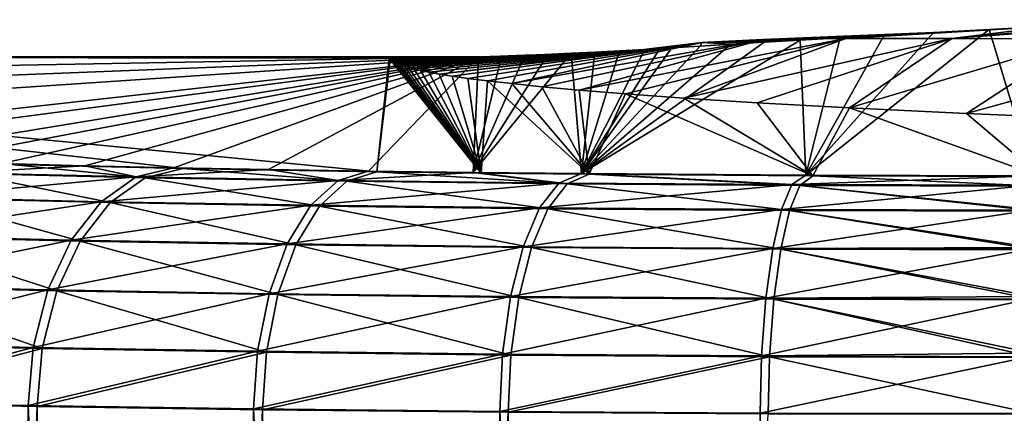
# Model space of a CAD drawing. Header units: metres. Extents: x -109 to 109, y -144 to 54.
# Tile 35 of 150: x -94.39 to -90.67, y -1.11 to 0.38. Entities that reach past the tile are written whole.
import ezdxf

# ---------------------------------------------------------------- set-up
doc = ezdxf.new("R2010")
doc.units = ezdxf.units.M
doc.layers.add('solid_20062313_XXX', color=7, linetype='CONTINUOUS')

msp = doc.modelspace()

# ---------------------------------------------------------------- linework, layer by layer
at = {"layer": 'solid_20062313_XXX'}
for points in [[(-90.866745, 0.308347, 5.801565), (-89.941841, 0.37888, 5.353233), (-90.211494, 0.366843, 4.893577)], [(-90.866745, 0.308347, 5.801565), (-90.380157, 0.305634, 6.894095), (-89.941841, 0.37888, 5.353233)], [(-91.418327, -0.208853, -17.091364), (-90.935921, 0.330529, 3.506789), (-90.725639, 0.341705, 3.933574)], [(-90.558006, -0.211116, -17.177816), (-91.418327, -0.208853, -17.091364), (-90.725639, 0.341705, 3.933574)], [(-91.26683, 0.3081, 4.680965), (-90.486282, 0.353783, 4.394806), (-90.725639, 0.341705, 3.933574)], [(-91.26683, 0.3081, 4.680965), (-90.866745, 0.308347, 5.801565), (-90.486282, 0.353783, 4.394806)], [(-91.26683, 0.3081, 4.680965), (-90.725639, 0.341705, 3.933574), (-90.935921, 0.330529, 3.506789)], [(-90.866745, 0.308347, 5.801565), (-90.211494, 0.366843, 4.893577), (-90.486282, 0.353783, 4.394806)], [(-90.558006, -0.211116, -17.177816), (-90.725639, 0.341705, 3.933574), (-90.486282, 0.353783, 4.394806)], [(-91.580772, 0.303568, 3.538417), (-92.530205, 0.136955, 3.88549), (-92.416656, 0.125386, 4.327295)], [(-91.811356, 0.292465, 2.377208), (-92.530205, 0.136955, 3.88549), (-91.580772, 0.303568, 3.538417)], [(-91.580772, 0.303568, 3.538417), (-92.416656, 0.125386, 4.327295), (-92.275482, 0.11257, 4.816718)], [(-91.26683, 0.3081, 4.680965), (-92.275482, 0.11257, 4.816718), (-92.099434, 0.098357, 5.359503)], [(-91.580772, 0.303568, 3.538417), (-92.275482, 0.11257, 4.816718), (-91.26683, 0.3081, 4.680965)], [(-92.266113, -0.20298, -16.867115), (-91.576294, 0.293457, 2.091079), (-91.439529, 0.30169, 2.405454)], [(-91.418327, -0.208853, -17.091364), (-92.266113, -0.20298, -16.867115), (-91.439529, 0.30169, 2.405454)], [(-91.26683, 0.3081, 4.680965), (-92.099434, 0.098357, 5.359503), (-91.879128, 0.082578, 5.962077)], [(-90.866745, 0.308347, 5.801565), (-91.879128, 0.082578, 5.962077), (-91.60244, 0.06505, 6.631457)], [(-91.26683, 0.3081, 4.680965), (-91.879128, 0.082578, 5.962077), (-90.866745, 0.308347, 5.801565)], [(-91.811356, 0.292465, 2.377208), (-91.580772, 0.303568, 3.538417), (-91.439529, 0.30169, 2.405454)], [(-91.811356, 0.292465, 2.377208), (-91.439529, 0.30169, 2.405454), (-91.576294, 0.293457, 2.091079)], [(-90.866745, 0.308347, 5.801565), (-91.60244, 0.06505, 6.631457), (-91.253464, 0.045573, 7.375262)], [(-91.580772, 0.303568, 3.538417), (-90.935921, 0.330529, 3.506789), (-91.122322, 0.320179, 3.111537)], [(-91.580772, 0.303568, 3.538417), (-91.26683, 0.3081, 4.680965), (-90.935921, 0.330529, 3.506789)], [(-91.580772, 0.303568, 3.538417), (-91.122322, 0.320179, 3.111537), (-91.28907, 0.310584, 2.745118)], [(-91.580772, 0.303568, 3.538417), (-91.28907, 0.310584, 2.745118), (-91.439529, 0.30169, 2.405454)], [(-91.418327, -0.208853, -17.091364), (-91.439529, 0.30169, 2.405454), (-91.28907, 0.310584, 2.745118)], [(-91.418327, -0.208853, -17.091364), (-91.122322, 0.320179, 3.111537), (-90.935921, 0.330529, 3.506789)], [(-91.418327, -0.208853, -17.091364), (-91.28907, 0.310584, 2.745118), (-91.122322, 0.320179, 3.111537)], [(-90.866745, 0.308347, 5.801565), (-91.253464, 0.045573, 7.375262), (-90.380157, 0.305634, 6.894095)], [(-90.380157, 0.305634, 6.894095), (-91.253464, 0.045573, 7.375262), (-90.810699, 0.023934, 8.201597)], [(-90.380157, 0.305634, 6.894095), (-90.810699, 0.023934, 8.201597), (-89.808052, 0.300843, 7.951533)], [(-89.808052, 0.300843, 7.951533), (-90.810699, 0.023934, 8.201597), (-90.2453, -0.000063, 9.11801)], [(-92.95002, 0.207052, 1.208601), (-92.122986, 0.261099, 0.855378), (-92.215553, 0.256189, 0.667846)], [(-92.93679, 0.202646, 1.37686), (-92.122986, 0.261099, 0.855378), (-92.95002, 0.207052, 1.208601)], [(-92.93679, 0.202646, 1.37686), (-92.026588, 0.266497, 1.06149), (-92.122986, 0.261099, 0.855378)], [(-92.920288, 0.197813, 1.561421), (-92.026588, 0.266497, 1.06149), (-92.93679, 0.202646, 1.37686)], [(-92.920288, 0.197813, 1.561421), (-91.970024, 0.269766, 1.186356), (-92.026588, 0.266497, 1.06149)], [(-92.899765, 0.192508, 1.764023), (-91.970024, 0.269766, 1.186356), (-92.920288, 0.197813, 1.561421)], [(-92.874306, 0.186679, 1.986618), (-91.970024, 0.269766, 1.186356), (-92.899765, 0.192508, 1.764023)], [(-92.842743, 0.18027, 2.231388), (-91.970024, 0.269766, 1.186356), (-92.874306, 0.186679, 1.986618)], [(-92.80368, 0.173215, 2.500801), (-91.970024, 0.269766, 1.186356), (-92.842743, 0.18027, 2.231388)], [(-91.811356, 0.292465, 2.377208), (-91.970024, 0.269766, 1.186356), (-92.80368, 0.173215, 2.500801)], [(-91.811356, 0.292465, 2.377208), (-92.80368, 0.173215, 2.500801), (-92.755363, 0.165443, 2.797608)], [(-91.811356, 0.292465, 2.377208), (-92.755363, 0.165443, 2.797608), (-92.695625, 0.156872, 3.124898)], [(-91.811356, 0.292465, 2.377208), (-92.695625, 0.156872, 3.124898), (-92.621727, 0.147411, 3.486195)], [(-91.811356, 0.292465, 2.377208), (-92.621727, 0.147411, 3.486195), (-92.530205, 0.136955, 3.88549)], [(-92.266113, -0.20298, -16.867115), (-91.701591, 0.285854, 1.800698), (-91.576294, 0.293457, 2.091079)], [(-92.266113, -0.20298, -16.867115), (-91.817322, 0.278846, 1.533087), (-91.701591, 0.285854, 1.800698)], [(-92.266113, -0.20298, -16.867115), (-91.925148, 0.272403, 1.287055), (-91.817322, 0.278846, 1.533087)], [(-92.266113, -0.20298, -16.867115), (-91.970024, 0.269766, 1.186356), (-91.925148, 0.272403, 1.287055)], [(-92.266113, -0.20298, -16.867115), (-92.026588, 0.266497, 1.06149), (-91.970024, 0.269766, 1.186356)], [(-92.266113, -0.20298, -16.867115), (-92.122986, 0.261099, 0.855378), (-92.026588, 0.266497, 1.06149)], [(-92.266113, -0.20298, -16.867115), (-92.215553, 0.256189, 0.667846), (-92.122986, 0.261099, 0.855378)], [(-91.811356, 0.292465, 2.377208), (-91.925148, 0.272403, 1.287055), (-91.970024, 0.269766, 1.186356)], [(-91.811356, 0.292465, 2.377208), (-91.817322, 0.278846, 1.533087), (-91.925148, 0.272403, 1.287055)], [(-91.811356, 0.292465, 2.377208), (-91.701591, 0.285854, 1.800698), (-91.817322, 0.278846, 1.533087)], [(-91.811356, 0.292465, 2.377208), (-91.576294, 0.293457, 2.091079), (-91.701591, 0.285854, 1.800698)], [(-97.437057, 0.151475, -3.331008), (-97.549988, 0.238701), (-92.655647, 0.238698, -0.000098)], [(-92.774002, 0.238403, 0.011347), (-92.655647, 0.238698, -0.000098), (-97.549988, 0.238701)], [(-92.992752, 0.232866, 0.222828), (-92.992867, 0.234532, 0.15921), (-97.549988, 0.238701)], [(-92.970184, 0.235604, 0.118236), (-97.549988, 0.238701), (-92.992867, 0.234532, 0.15921)], [(-93.039612, -0.196281, 16.611269), (-92.992752, 0.232866, 0.222828), (-97.549988, 0.238701)], [(-93.773041, -0.183758, 16.133036), (-93.039612, -0.196281, 16.611269), (-97.549988, 0.238701)], [(-94.42131, -0.168345, 15.544428), (-93.773041, -0.183758, 16.133036), (-97.549988, 0.238701)], [(-92.863724, 0.23767, 0.039358), (-92.774002, 0.238403, 0.011347), (-97.549988, 0.238701)], [(-92.927979, 0.236686, 0.076946), (-92.863724, 0.23767, 0.039358), (-97.549988, 0.238701)], [(-92.970184, 0.235604, 0.118236), (-92.927979, 0.236686, 0.076946), (-97.549988, 0.238701)], [(-97.095146, 0.064562, -6.650101), (-97.437057, 0.151475, -3.331008), (-92.655647, 0.238698, -0.000098)], [(-96.525627, -0.021549, -9.938521), (-97.095146, 0.064562, -6.650101), (-92.655647, 0.238698, -0.000098)], [(-95.734299, -0.106165, -13.169901), (-96.525627, -0.021549, -9.938521), (-92.655647, 0.238698, -0.000098)], [(-95.435074, -0.127416, -13.981425), (-95.734299, -0.106165, -13.169901), (-92.655647, 0.238698, -0.000098)], [(-95.005562, -0.147442, -14.746193), (-95.435074, -0.127416, -13.981425), (-92.655647, 0.238698, -0.000098)], [(-94.745087, -0.156765, -15.102226), (-95.005562, -0.147442, -14.746193), (-92.655647, 0.238698, -0.000098)], [(-94.456779, -0.165513, -15.436283), (-94.745087, -0.156765, -15.102226), (-92.655647, 0.238698, -0.000098)], [(-94.143501, -0.173608, -15.745425), (-94.456779, -0.165513, -15.436283), (-92.655647, 0.238698, -0.000098)], [(-93.807152, -0.181008, -16.028042), (-94.143501, -0.173608, -15.745425), (-92.655647, 0.238698, -0.000098)], [(-93.449303, -0.187681, -16.282873), (-93.807152, -0.181008, -16.028042), (-92.655647, 0.238698, -0.000098)], [(-93.071564, -0.193595, -16.508715), (-93.449303, -0.187681, -16.282873), (-92.655647, 0.238698, -0.000098)], [(-92.67598, -0.198713, -16.704145), (-93.071564, -0.193595, -16.508715), (-92.655647, 0.238698, -0.000098)], [(-93.039612, -0.196281, 16.611269), (-92.991585, 0.2309, 0.297909), (-92.992752, 0.232866, 0.222828)], [(-93.039612, -0.196281, 16.611269), (-92.989952, 0.228795, 0.378295), (-92.991585, 0.2309, 0.297909)], [(-93.039612, -0.196281, 16.611269), (-92.646004, -0.201365, 16.805431), (-92.989952, 0.228795, 0.378295)], [(-92.970184, 0.235604, 0.118236), (-92.992867, 0.234532, 0.15921), (-92.992752, 0.232866, 0.222828)], [(-92.863724, 0.23767, 0.039358), (-92.992752, 0.232866, 0.222828), (-92.991585, 0.2309, 0.297909)], [(-92.927979, 0.236686, 0.076946), (-92.992752, 0.232866, 0.222828), (-92.863724, 0.23767, 0.039358)], [(-92.970184, 0.235604, 0.118236), (-92.992752, 0.232866, 0.222828), (-92.927979, 0.236686, 0.076946)], [(-92.989952, 0.228795, 0.378295), (-92.655647, 0.238698, -0.000098), (-92.991585, 0.2309, 0.297909)], [(-92.774002, 0.238403, 0.011347), (-92.991585, 0.2309, 0.297909), (-92.655647, 0.238698, -0.000098)], [(-92.863724, 0.23767, 0.039358), (-92.991585, 0.2309, 0.297909), (-92.774002, 0.238403, 0.011347)], [(-92.989952, 0.228795, 0.378295), (-92.568077, 0.241228, 0.096524), (-92.655647, 0.238698, -0.000098)], [(-92.987701, 0.22648, 0.466667), (-92.568077, 0.241228, 0.096524), (-92.989952, 0.228795, 0.378295)], [(-92.646004, -0.201365, 16.805431), (-92.987701, 0.22648, 0.466667), (-92.989952, 0.228795, 0.378295)], [(-92.98468, 0.223938, 0.563757), (-92.568077, 0.241228, 0.096524), (-92.987701, 0.22648, 0.466667)], [(-92.646004, -0.201365, 16.805431), (-92.98468, 0.223938, 0.563757), (-92.987701, 0.22648, 0.466667)], [(-92.98468, 0.223938, 0.563757), (-92.480865, 0.244258, 0.212225), (-92.568077, 0.241228, 0.096524)], [(-92.980713, 0.221149, 0.670274), (-92.480865, 0.244258, 0.212225), (-92.98468, 0.223938, 0.563757)], [(-92.646004, -0.201365, 16.805431), (-92.980713, 0.221149, 0.670274), (-92.98468, 0.223938, 0.563757)], [(-92.980713, 0.221149, 0.670274), (-92.393585, 0.247769, 0.346327), (-92.480865, 0.244258, 0.212225)], [(-92.975563, 0.218091, 0.787039), (-92.393585, 0.247769, 0.346327), (-92.980713, 0.221149, 0.670274)], [(-92.975563, 0.218091, 0.787039), (-92.305428, 0.251748, 0.498254), (-92.393585, 0.247769, 0.346327)], [(-92.968964, 0.214741, 0.914973), (-92.305428, 0.251748, 0.498254), (-92.975563, 0.218091, 0.787039)], [(-92.968964, 0.214741, 0.914973), (-92.215553, 0.256189, 0.667846), (-92.305428, 0.251748, 0.498254)], [(-92.960587, 0.211072, 1.055096), (-92.215553, 0.256189, 0.667846), (-92.968964, 0.214741, 0.914973)], [(-92.95002, 0.207052, 1.208601), (-92.215553, 0.256189, 0.667846), (-92.960587, 0.211072, 1.055096)], [(-92.67598, -0.198713, -16.704145), (-92.393585, 0.247769, 0.346327), (-92.305428, 0.251748, 0.498254)], [(-92.266113, -0.20298, -16.867115), (-92.67598, -0.198713, -16.704145), (-92.305428, 0.251748, 0.498254)], [(-92.67598, -0.198713, -16.704145), (-92.480865, 0.244258, 0.212225), (-92.393585, 0.247769, 0.346327)], [(-92.67598, -0.198713, -16.704145), (-92.568077, 0.241228, 0.096524), (-92.480865, 0.244258, 0.212225)], [(-92.67598, -0.198713, -16.704145), (-92.655647, 0.238698, -0.000098), (-92.568077, 0.241228, 0.096524)], [(-92.266113, -0.20298, -16.867115), (-92.305428, 0.251748, 0.498254), (-92.215553, 0.256189, 0.667846)], [(-92.646004, -0.201365, 16.805431), (-92.975563, 0.218091, 0.787039), (-92.980713, 0.221149, 0.670274)], [(-92.646004, -0.201365, 16.805431), (-92.968964, 0.214741, 0.914973), (-92.975563, 0.218091, 0.787039)], [(-92.646004, -0.201365, 16.805431), (-92.960587, 0.211072, 1.055096), (-92.968964, 0.214741, 0.914973)], [(-92.646004, -0.201365, 16.805431), (-92.95002, 0.207052, 1.208601), (-92.960587, 0.211072, 1.055096)], [(-92.646004, -0.201365, 16.805431), (-92.93679, 0.202646, 1.37686), (-92.95002, 0.207052, 1.208601)], [(-92.646004, -0.201365, 16.805431), (-92.920288, 0.197813, 1.561421), (-92.93679, 0.202646, 1.37686)], [(-92.646004, -0.201365, 16.805431), (-92.899765, 0.192508, 1.764023), (-92.920288, 0.197813, 1.561421)], [(-92.646004, -0.201365, 16.805431), (-92.874306, 0.186679, 1.986618), (-92.899765, 0.192508, 1.764023)], [(-92.646004, -0.201365, 16.805431), (-92.842743, 0.18027, 2.231388), (-92.874306, 0.186679, 1.986618)], [(-92.646004, -0.201365, 16.805431), (-92.80368, 0.173215, 2.500801), (-92.842743, 0.18027, 2.231388)], [(-92.646004, -0.201365, 16.805431), (-92.755363, 0.165443, 2.797608), (-92.80368, 0.173215, 2.500801)], [(-92.646004, -0.201365, 16.805431), (-92.695625, 0.156872, 3.124898), (-92.755363, 0.165443, 2.797608)], [(-92.646004, -0.201365, 16.805431), (-92.621727, 0.147411, 3.486195), (-92.695625, 0.156872, 3.124898)], [(-92.646004, -0.201365, 16.805431), (-92.237923, -0.205613, 16.967657), (-92.621727, 0.147411, 3.486195)], [(-92.237923, -0.205613, 16.967657), (-92.530205, 0.136955, 3.88549), (-92.621727, 0.147411, 3.486195)], [(-92.237923, -0.205613, 16.967657), (-92.416656, 0.125386, 4.327295), (-92.530205, 0.136955, 3.88549)], [(-92.237923, -0.205613, 16.967657), (-92.275482, 0.11257, 4.816718), (-92.416656, 0.125386, 4.327295)], [(-92.237923, -0.205613, 16.967657), (-92.099434, 0.098357, 5.359503), (-92.275482, 0.11257, 4.816718)], [(-92.237923, -0.205613, 16.967657), (-91.391975, -0.211478, 17.191629), (-92.099434, 0.098357, 5.359503)], [(-91.391975, -0.211478, 17.191629), (-91.879128, 0.082578, 5.962077), (-92.099434, 0.098357, 5.359503)], [(-91.391975, -0.211478, 17.191629), (-91.60244, 0.06505, 6.631457), (-91.879128, 0.082578, 5.962077)], [(-91.391975, -0.211478, 17.191629), (-91.253464, 0.045573, 7.375262), (-91.60244, 0.06505, 6.631457)], [(-91.391975, -0.211478, 17.191629), (-90.529533, -0.213752, 17.27845), (-91.253464, 0.045573, 7.375262)], [(-90.529533, -0.213752, 17.27845), (-90.810699, 0.023934, 8.201597), (-91.253464, 0.045573, 7.375262)], [(-90.529533, -0.213752, 17.27845), (-90.2453, -0.000063, 9.11801), (-90.810699, 0.023934, 8.201597)], [(-94.623604, -0.199836, -15.595264), (-94.456779, -0.165513, -15.436283), (-94.143501, -0.173608, -15.745425)], [(-94.623604, -0.199836, -15.595264), (-94.143501, -0.173608, -15.745425), (-93.949081, -0.21592, -16.209469)], [(-94.589821, -0.202894, 15.70289), (-93.915619, -0.218924, 16.315069), (-94.42131, -0.168345, 15.544428)], [(-93.915619, -0.218924, 16.315069), (-93.773041, -0.183758, 16.133036), (-94.42131, -0.168345, 15.544428)], [(-93.949081, -0.21592, -16.209469), (-94.143501, -0.173608, -15.745425), (-93.807152, -0.181008, -16.028042)], [(-93.949081, -0.21592, -16.209469), (-93.807152, -0.181008, -16.028042), (-93.449303, -0.187681, -16.282873)], [(-93.915619, -0.218924, 16.315069), (-93.152916, -0.231956, 16.812757), (-93.773041, -0.183758, 16.133036)], [(-93.152916, -0.231956, 16.812757), (-93.039612, -0.196281, 16.611269), (-93.773041, -0.183758, 16.133036)], [(-94.623604, -0.199836, -15.595264), (-93.949081, -0.21592, -16.209469), (-94.781693, -0.292693, -15.740861)], [(-93.949081, -0.21592, -16.209469), (-94.081688, -0.309384, -16.378269), (-94.781693, -0.292693, -15.740861)], [(-94.74762, -0.295974, 15.848654), (-94.047958, -0.31261, 16.483946), (-94.589821, -0.202894, 15.70289)], [(-94.047958, -0.31261, 16.483946), (-93.915619, -0.218924, 16.315069), (-94.589821, -0.202894, 15.70289)], [(-93.949081, -0.21592, -16.209469), (-93.185562, -0.228996, -16.708818), (-94.081688, -0.309384, -16.378269)], [(-94.047958, -0.31261, 16.483946), (-93.256454, -0.326134, 17.000429), (-93.915619, -0.218924, 16.315069)], [(-93.949081, -0.21592, -16.209469), (-93.449303, -0.187681, -16.282873), (-93.185562, -0.228996, -16.708818)], [(-93.256454, -0.326134, 17.000429), (-93.152916, -0.231956, 16.812757), (-93.915619, -0.218924, 16.315069)], [(-93.185562, -0.228996, -16.708818), (-93.449303, -0.187681, -16.282873), (-93.071564, -0.193595, -16.508715)], [(-93.185562, -0.228996, -16.708818), (-93.071564, -0.193595, -16.508715), (-92.67598, -0.198713, -16.704145)], [(-93.185562, -0.228996, -16.708818), (-92.67598, -0.198713, -16.704145), (-92.352585, -0.238734, -17.080719)], [(-93.152916, -0.231956, 16.812757), (-92.32103, -0.241662, 17.183399), (-93.039612, -0.196281, 16.611269)], [(-92.32103, -0.241662, 17.183399), (-92.646004, -0.201365, 16.805431), (-93.039612, -0.196281, 16.611269)], [(-92.352585, -0.238734, -17.080719), (-92.67598, -0.198713, -16.704145), (-92.266113, -0.20298, -16.867115)], [(-92.32103, -0.241662, 17.183399), (-92.237923, -0.205613, 16.967657), (-92.646004, -0.201365, 16.805431)], [(-92.352585, -0.238734, -17.080719), (-92.266113, -0.20298, -16.867115), (-91.470894, -0.244889, -17.315748)], [(-92.32103, -0.241662, 17.183399), (-91.440865, -0.247795, 17.417593), (-92.237923, -0.205613, 16.967657)], [(-91.470894, -0.244889, -17.315748), (-92.266113, -0.20298, -16.867115), (-91.418327, -0.208853, -17.091364)], [(-91.440865, -0.247795, 17.417593), (-91.391975, -0.211478, 17.191629), (-92.237923, -0.205613, 16.967657)], [(-91.470894, -0.244889, -17.315748), (-91.418327, -0.208853, -17.091364), (-90.558006, -0.211116, -17.177816)], [(-90.562958, -0.24729, -17.407856), (-91.470894, -0.244889, -17.315748), (-90.558006, -0.211116, -17.177816)], [(-91.440865, -0.247795, 17.417593), (-90.534508, -0.250192, 17.509396), (-91.391975, -0.211478, 17.191629)], [(-90.534508, -0.250192, 17.509396), (-90.529533, -0.213752, 17.27845), (-91.391975, -0.211478, 17.191629)], [(-93.185562, -0.228996, -16.708818), (-93.289322, -0.322954, -16.896488), (-94.081688, -0.309384, -16.378269)], [(-93.185562, -0.228996, -16.708818), (-92.352585, -0.238734, -17.080719), (-93.289322, -0.322954, -16.896488)], [(-92.352585, -0.238734, -17.080719), (-92.424866, -0.333061, -17.282444), (-93.289322, -0.322954, -16.896488)], [(-93.256454, -0.326134, 17.000429), (-92.39315, -0.336206, 17.385069), (-93.152916, -0.231956, 16.812757)], [(-92.39315, -0.336206, 17.385069), (-92.32103, -0.241662, 17.183399), (-93.152916, -0.231956, 16.812757)], [(-92.352585, -0.238734, -17.080719), (-91.470894, -0.244889, -17.315748), (-92.424866, -0.333061, -17.282444)], [(-91.470894, -0.244889, -17.315748), (-91.50985, -0.339448, -17.526356), (-92.424866, -0.333061, -17.282444)], [(-92.39315, -0.336206, 17.385069), (-91.479736, -0.342571, 17.628109), (-92.32103, -0.241662, 17.183399)], [(-91.479736, -0.342571, 17.628109), (-91.440865, -0.247795, 17.417593), (-92.32103, -0.241662, 17.183399)], [(-91.470894, -0.244889, -17.315748), (-90.562958, -0.24729, -17.407856), (-91.50985, -0.339448, -17.526356)], [(-90.562958, -0.24729, -17.407856), (-90.567596, -0.341932, -17.621952), (-91.50985, -0.339448, -17.526356)], [(-91.479736, -0.342571, 17.628109), (-90.539139, -0.345054, 17.723383), (-91.440865, -0.247795, 17.417593)], [(-91.440865, -0.247795, 17.417593), (-90.539139, -0.345054, 17.723383), (-90.539032, -0.341987, 17.718319)], [(-91.440865, -0.247795, 17.417593), (-90.539032, -0.341987, 17.718319), (-90.534508, -0.250192, 17.509396)], [(-94.781693, -0.292693, -15.740861), (-94.081688, -0.309384, -16.378269), (-94.917671, -0.437831, -15.864385)], [(-94.883293, -0.441298, 15.972277), (-94.161743, -0.458455, 16.627443), (-94.74762, -0.295974, 15.848654)], [(-94.161743, -0.458455, 16.627443), (-94.047958, -0.31261, 16.483946), (-94.74762, -0.295974, 15.848654)], [(-94.081688, -0.309384, -16.378269), (-94.195747, -0.455045, -16.521751), (-94.917671, -0.437831, -15.864385)], [(-94.081688, -0.309384, -16.378269), (-93.289322, -0.322954, -16.896488), (-94.195747, -0.455045, -16.521751)], [(-93.289322, -0.322954, -16.896488), (-93.378563, -0.46904, -17.0562), (-94.195747, -0.455045, -16.521751)], [(-94.161743, -0.458455, 16.627443), (-93.345482, -0.472402, 17.160084), (-94.047958, -0.31261, 16.483946)], [(-93.345482, -0.472402, 17.160084), (-93.256454, -0.326134, 17.000429), (-94.047958, -0.31261, 16.483946)], [(-93.289322, -0.322954, -16.896488), (-92.424866, -0.333061, -17.282444), (-93.378563, -0.46904, -17.0562)], [(-92.424866, -0.333061, -17.282444), (-92.48703, -0.479463, -17.454245), (-93.378563, -0.46904, -17.0562)], [(-93.345482, -0.472402, 17.160084), (-92.455154, -0.48279, 17.556761), (-93.256454, -0.326134, 17.000429)], [(-92.455154, -0.48279, 17.556761), (-92.39315, -0.336206, 17.385069), (-93.256454, -0.326134, 17.000429)], [(-92.424866, -0.333061, -17.282444), (-91.50985, -0.339448, -17.526356), (-92.48703, -0.479463, -17.454245)], [(-91.50985, -0.339448, -17.526356), (-91.543358, -0.48605, -17.705797), (-92.48703, -0.479463, -17.454245)], [(-92.455154, -0.48279, 17.556761), (-91.513161, -0.489353, 17.807407), (-92.39315, -0.336206, 17.385069)], [(-91.513161, -0.489353, 17.807407), (-91.479736, -0.342571, 17.628109), (-92.39315, -0.336206, 17.385069)], [(-91.50985, -0.339448, -17.526356), (-90.567596, -0.341932, -17.621952), (-91.543358, -0.48605, -17.705797)], [(-90.567596, -0.341932, -17.621952), (-90.571465, -0.482788, -17.79878), (-91.543358, -0.48605, -17.705797)], [(-91.513161, -0.489353, 17.807407), (-90.543129, -0.491912, 17.90567), (-91.479736, -0.342571, 17.628109)], [(-91.479736, -0.342571, 17.628109), (-90.543129, -0.491912, 17.90567), (-90.542992, -0.485426, 17.899416)], [(-91.479736, -0.342571, 17.628109), (-90.542992, -0.485426, 17.899416), (-90.539139, -0.345054, 17.723383)], [(-94.917671, -0.437831, -15.864385), (-94.195747, -0.455045, -16.521751), (-95.022339, -0.625428, -15.957477)], [(-94.987671, -0.629033, 16.065393), (-94.249283, -0.64659, 16.735849), (-94.883293, -0.441298, 15.972277)], [(-94.249283, -0.64659, 16.735849), (-94.161743, -0.458455, 16.627443), (-94.883293, -0.441298, 15.972277)], [(-94.195747, -0.455045, -16.521751), (-94.283546, -0.643045, -16.630207), (-95.022339, -0.625428, -15.957477)], [(-94.195747, -0.455045, -16.521751), (-93.378563, -0.46904, -17.0562), (-94.283546, -0.643045, -16.630207)], [(-93.378563, -0.46904, -17.0562), (-93.447258, -0.657367, -17.177147), (-94.283546, -0.643045, -16.630207)], [(-94.249283, -0.64659, 16.735849), (-93.413971, -0.660863, 17.280924), (-94.161743, -0.458455, 16.627443)], [(-93.413971, -0.660863, 17.280924), (-93.345482, -0.472402, 17.160084), (-94.161743, -0.458455, 16.627443)], [(-93.378563, -0.46904, -17.0562), (-92.48703, -0.479463, -17.454245), (-93.447258, -0.657367, -17.177147)], [(-92.48703, -0.479463, -17.454245), (-92.534889, -0.668034, -17.584496), (-93.447258, -0.657367, -17.177147)], [(-93.413971, -0.660863, 17.280924), (-92.502861, -0.671493, 17.686859), (-93.345482, -0.472402, 17.160084)], [(-92.502861, -0.671493, 17.686859), (-92.455154, -0.48279, 17.556761), (-93.345482, -0.472402, 17.160084)], [(-92.48703, -0.479463, -17.454245), (-91.543358, -0.48605, -17.705797), (-92.534889, -0.668034, -17.584496)], [(-92.502861, -0.671493, 17.686859), (-91.538879, -0.67821, 17.943356), (-92.455154, -0.48279, 17.556761)], [(-91.538879, -0.67821, 17.943356), (-91.513161, -0.489353, 17.807407), (-92.455154, -0.48279, 17.556761)], [(-90.571465, -0.482788, -17.79878), (-90.571587, -0.48861, -17.804399), (-91.543358, -0.48605, -17.705797)], [(-91.543358, -0.48605, -17.705797), (-91.569145, -0.674775, -17.84193), (-92.534889, -0.668034, -17.584496)], [(-91.543358, -0.48605, -17.705797), (-90.571587, -0.48861, -17.804399), (-91.569145, -0.674775, -17.84193)], [(-90.571587, -0.48861, -17.804399), (-90.574539, -0.66762, -17.937401), (-91.569145, -0.674775, -17.84193)], [(-91.538879, -0.67821, 17.943356), (-90.546196, -0.680831, 18.043921), (-91.513161, -0.489353, 17.807407)], [(-91.513161, -0.489353, 17.807407), (-90.546196, -0.680831, 18.043921), (-90.546066, -0.670257, 18.038034)], [(-91.513161, -0.489353, 17.807407), (-90.546066, -0.670257, 18.038034), (-90.543129, -0.491912, 17.90567)], [(-95.022339, -0.625428, -15.957477), (-94.283546, -0.643045, -16.630207), (-95.088615, -0.84279, -16.013838)], [(-95.053688, -0.846475, 16.121704), (-94.304649, -0.864285, 16.80183), (-94.987671, -0.629033, 16.065393)], [(-94.304649, -0.864285, 16.80183), (-94.249283, -0.64659, 16.735849), (-94.987671, -0.629033, 16.065393)], [(-94.283546, -0.643045, -16.630207), (-94.339134, -0.860661, -16.696295), (-95.088615, -0.84279, -16.013838)], [(-94.283546, -0.643045, -16.630207), (-93.447258, -0.657367, -17.177147), (-94.339134, -0.860661, -16.696295)], [(-93.447258, -0.657367, -17.177147), (-93.490753, -0.87519, -17.251144), (-94.339134, -0.860661, -16.696295)], [(-94.304649, -0.864285, 16.80183), (-93.457283, -0.878764, 17.354767), (-94.249283, -0.64659, 16.735849)], [(-93.457283, -0.878764, 17.354767), (-93.413971, -0.660863, 17.280924), (-94.249283, -0.64659, 16.735849)], [(-93.447258, -0.657367, -17.177147), (-92.534889, -0.668034, -17.584496), (-93.490753, -0.87519, -17.251144)], [(-92.534889, -0.668034, -17.584496), (-92.565186, -0.886011, -17.664385), (-93.490753, -0.87519, -17.251144)], [(-93.457283, -0.878764, 17.354767), (-92.533035, -0.889547, 17.76656), (-93.413971, -0.660863, 17.280924)], [(-92.533035, -0.889547, 17.76656), (-92.502861, -0.671493, 17.686859), (-93.413971, -0.660863, 17.280924)], [(-92.534889, -0.668034, -17.584496), (-91.569145, -0.674775, -17.84193), (-92.565186, -0.886011, -17.664385)], [(-90.574539, -0.66762, -17.937401), (-90.574661, -0.677398, -17.94285), (-91.569145, -0.674775, -17.84193)], [(-91.569145, -0.674775, -17.84193), (-91.58548, -0.89285, -17.925543), (-92.565186, -0.886011, -17.664385)], [(-92.533035, -0.889547, 17.76656), (-91.555145, -0.896361, 18.026756), (-92.502861, -0.671493, 17.686859)], [(-91.555145, -0.896361, 18.026756), (-91.538879, -0.67821, 17.943356), (-92.502861, -0.671493, 17.686859)], [(-91.569145, -0.674775, -17.84193), (-90.574661, -0.677398, -17.94285), (-91.58548, -0.89285, -17.925543)], [(-90.574661, -0.677398, -17.94285), (-90.576523, -0.881662, -18.024401), (-91.58548, -0.89285, -17.925543)], [(-91.555145, -0.896361, 18.026756), (-90.548141, -0.899025, 18.128778), (-91.538879, -0.67821, 17.943356)], [(-91.538879, -0.67821, 17.943356), (-90.548141, -0.899025, 18.128778), (-90.54805, -0.884299, 18.125034)], [(-91.538879, -0.67821, 17.943356), (-90.54805, -0.884299, 18.125034), (-90.546196, -0.680831, 18.043921)], [(-95.088615, -0.84279, -16.013838), (-94.339134, -0.860661, -16.696295), (-95.11158, -1.065265, -16.030247)], [(-95.053688, -0.846475, 16.121704), (-95.076385, -1.068063, 16.138048), (-94.304649, -0.864285, 16.80183)], [(-94.339134, -0.860661, -16.696295), (-94.358162, -1.080699, -16.716114), (-95.11158, -1.065265, -16.030247)], [(-94.304649, -0.864285, 16.80183), (-95.076385, -1.068063, 16.138048), (-94.323456, -1.083443, 16.821568)], [(-94.339134, -0.860661, -16.696295), (-93.490753, -0.87519, -17.251144), (-94.358162, -1.080699, -16.716114)], [(-93.490753, -0.87519, -17.251144), (-93.505478, -1.093246, -17.273712), (-94.358162, -1.080699, -16.716114)], [(-94.304649, -0.864285, 16.80183), (-94.323456, -1.083443, 16.821568), (-93.457283, -0.878764, 17.354767)], [(-93.457283, -0.878764, 17.354767), (-94.323456, -1.083443, 16.821568), (-93.471802, -1.095945, 17.37718)], [(-93.490753, -0.87519, -17.251144), (-92.565186, -0.886011, -17.664385), (-93.505478, -1.093246, -17.273712)], [(-92.565186, -0.886011, -17.664385), (-92.575172, -1.102592, -17.688919), (-93.505478, -1.093246, -17.273712)], [(-93.457283, -0.878764, 17.354767), (-93.471802, -1.095945, 17.37718), (-92.533035, -0.889547, 17.76656)], [(-92.533035, -0.889547, 17.76656), (-93.471802, -1.095945, 17.37718), (-92.542953, -1.105257, 17.790876)], [(-92.565186, -0.886011, -17.664385), (-91.58548, -0.89285, -17.925543), (-92.575172, -1.102592, -17.688919)], [(-91.58548, -0.89285, -17.925543), (-91.590721, -1.108493, -17.951256), (-92.575172, -1.102592, -17.688919)], [(-92.533035, -0.889547, 17.76656), (-92.542953, -1.105257, 17.790876), (-91.555145, -0.896361, 18.026756)], [(-91.58548, -0.89285, -17.925543), (-90.576607, -0.895519, -18.027931), (-91.590721, -1.108493, -17.951256)], [(-90.576523, -0.881662, -18.024401), (-90.576607, -0.895519, -18.027931), (-91.58548, -0.89285, -17.925543)], [(-91.555145, -0.896361, 18.026756), (-92.542953, -1.105257, 17.790876), (-91.560349, -1.111137, 18.052237)], [(-90.576607, -0.895519, -18.027931), (-90.577286, -1.110808, -18.054052), (-91.590721, -1.108493, -17.951256)], [(-91.555145, -0.896361, 18.026756), (-91.560349, -1.111137, 18.052237), (-90.548813, -1.113443, 18.154684)], [(-91.555145, -0.896361, 18.026756), (-90.548813, -1.113443, 18.154684), (-90.548141, -0.899025, 18.128778)], [(-95.11158, -1.065265, -16.030247), (-94.358398, -20.625799, -16.715931), (-95.111771, -20.625799, -16.030046)], [(-95.11158, -1.065265, -16.030247), (-94.358162, -1.080699, -16.716114), (-94.358398, -20.625799, -16.715931)], [(-95.037994, -21.462578, 16.17856), (-94.323456, -1.083443, 16.821568), (-95.076385, -1.068063, 16.138048)], [(-95.037994, -21.462578, 16.17856), (-94.287575, -21.452957, 16.849072), (-94.323456, -1.083443, 16.821568)], [(-94.358162, -1.080699, -16.716114), (-93.50573, -20.625799, -17.273577), (-94.358398, -20.625799, -16.715931)], [(-94.358162, -1.080699, -16.716114), (-93.505478, -1.093246, -17.273712), (-93.50573, -20.625799, -17.273577)], [(-94.287575, -21.452957, 16.849072), (-93.471802, -1.095945, 17.37718), (-94.323456, -1.083443, 16.821568)], [(-94.287575, -21.452957, 16.849072), (-93.441383, -21.443403, 17.393637), (-93.471802, -1.095945, 17.37718)], [(-93.505478, -1.093246, -17.273712), (-92.575371, -20.625799, -17.688848), (-93.50573, -20.625799, -17.273577)], [(-93.505478, -1.093246, -17.273712), (-92.575172, -1.102592, -17.688919), (-92.575371, -20.625799, -17.688848)], [(-93.441383, -21.443403, 17.393637), (-92.542953, -1.105257, 17.790876), (-93.471802, -1.095945, 17.37718)], [(-93.441383, -21.443403, 17.393637), (-92.520576, -21.436106, 17.798733), (-92.542953, -1.105257, 17.790876)], [(-92.575172, -1.102592, -17.688919), (-91.590912, -20.625799, -17.951223), (-92.575371, -20.625799, -17.688848)], [(-92.575172, -1.102592, -17.688919), (-91.590721, -1.108493, -17.951256), (-91.590912, -20.625799, -17.951223)], [(-92.520576, -21.436106, 17.798733), (-91.560349, -1.111137, 18.052237), (-92.542953, -1.105257, 17.790876)], [(-91.590721, -1.108493, -17.951256), (-90.577286, -1.110808, -18.054052), (-91.590912, -20.625799, -17.951223)]]:
    msp.add_3dface(points, dxfattribs=at)

doc.saveas('drawing.dxf')
